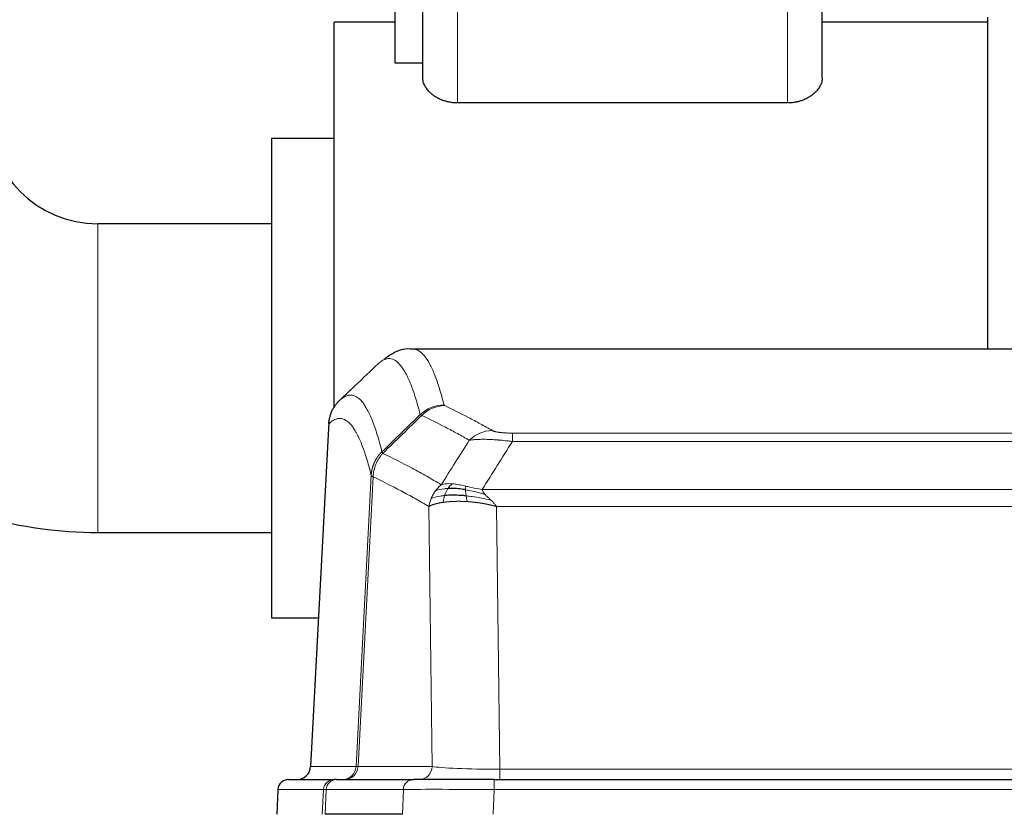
# Model space of a CAD drawing. Header units: inches. Extents: x 0 to 20790, y -12 to 14700.
# Tile 113 of 256: x 2912 to 3195, y 11687 to 11916. Entities that reach past the tile are written whole.
import ezdxf

# ---------------------------------------------------------------- set-up
doc = ezdxf.new("R2010")
doc.units = ezdxf.units.IN
doc.layers.add('1', color=7, linetype='Continuous', true_color=0xffffff)

msp = doc.modelspace()

# ---------------------------------------------------------------- linework, layer by layer
at = {"layer": '1', "color": 2, "linetype": 'Continuous', "lineweight": 25}
for p, q in [((3027.911, 11899.248), (3027.911, 11950.754)), ((3142.911, 11899.248), (3142.911, 11950.754)), ((3019.911, 11931.754), (3019.911, 11903.583)), ((3190.411, 11916.754), (3190.411, 11821.154)), ((3019.911, 11915.254), (3002.411, 11915.254)), ((3002.411, 11812.754), (3002.411, 11915.254)), ((3190.411, 11915.254), (3142.911, 11915.254)), ((3019.911, 11903.583), (3027.911, 11903.583)), ((3132.911, 11892.008), (3037.911, 11892.008)), ((3002.411, 11881.754), (2984.411, 11881.754)), ((2984.411, 11881.754), (2984.411, 11812.754)), ((2984.411, 11857.204), (2934.411, 11857.204)), ((3287.765, 11821.148), (3025.057, 11821.148)), ((2984.411, 11812.754), (2984.411, 11743.754)), ((3002.411, 11804.2), (3002.411, 11812.754)), ((3000.909, 11800.129), (2995.635, 11700.936)), ((2934.411, 11768.304), (2984.411, 11768.304)), ((2984.411, 11743.754), (2997.912, 11743.754)), ((2989.264, 11697.148), (3002.375, 11697.148)), ((3003.072, 11697.148), (3002.375, 11697.148)), ((3003.072, 11697.148), (3025.246, 11697.148)), ((3048.501, 11697.148), (3025.246, 11697.148)), ((3048.501, 11697.148), (3264.321, 11697.148)), ((2986.253, 11694.308), (2985.873, 11687.148)), ((3022.046, 11687.148), (2999.792, 11687.148))]:
    msp.add_line(p, q, dxfattribs=at)
at = {"layer": '1', "color": 110, "linetype": 'Continuous', "lineweight": 13}
for p, q in [((3037.911, 11892.008), (3037.911, 11950.754)), ((3132.911, 11892.008), (3132.911, 11950.754)), ((2934.411, 11857.204), (2934.411, 11812.754)), ((2934.411, 11812.754), (2934.411, 11768.304)), ((3000.895, 11799.635), (2995.648, 11700.939)), ((3053.74, 11796.942), (3259.083, 11796.942)), ((3053.74, 11794.525), (3053.74, 11796.942)), ((3259.083, 11794.525), (3053.74, 11794.525)), ((3008.714, 11700.939), (3013.09, 11784.808)), ((3013.647, 11784.331), (3009.295, 11700.939)), ((3045.008, 11780.695), (3267.814, 11780.695)), ((3030.647, 11700.939), (3029.689, 11775.786)), ((3263.701, 11775.796), (3049.121, 11775.796)), ((3049.121, 11775.796), (3050.09, 11700.113)), ((2995.648, 11700.939), (3008.714, 11700.939)), ((3009.295, 11700.939), (3030.647, 11700.939)), ((3050.09, 11700.113), (3262.733, 11700.113)), ((3050.09, 11697.148), (3050.09, 11700.113)), ((3048.501, 11694.305), (3048.501, 11697.148)), ((2986.27, 11694.305), (2985.889, 11687.148)), ((2999.381, 11694.305), (2986.27, 11694.305)), ((2999.007, 11687.148), (2999.381, 11694.305)), ((3000.165, 11694.305), (2999.792, 11687.148)), ((3022.339, 11694.305), (3000.165, 11694.305)), ((3022.046, 11687.148), (3022.339, 11694.305)), ((3048.501, 11694.305), (3048.208, 11687.148)), ((3264.321, 11694.305), (3048.501, 11694.305))]:
    msp.add_line(p, q, dxfattribs=at)
at = {"layer": '1', "color": 2, "linetype": 'Continuous', "lineweight": 25}
for centre, radius, start, end in [((2934.411, 11888.754), 31.55, 180, 270), ((2934.411, 11888.754), 120.45, 238.43109, 270), ((2989.249, 11694.148), 3, 90, 176.80547)]:
    msp.add_arc(centre, radius, start, end, dxfattribs=at)
at = {"layer": '1', "color": 110, "linetype": 'Continuous', "lineweight": 13}
for centre, major_axis, ratio, start_param, end_param in [((3034.044, 11795.092), (-9.695, -2.45), 0.9931439, 4.4664808, 5.2238901), ((3034.232, 11794.931), (-4.281, -9.037), 0.9659395, 3.5975691, 4.3432065), ((3047.893, 11787.785), (-4.97, -8.677), 0.9635717, 3.6779385, 4.4208965), ((3004.722, 11701.148), (0, 4), 0.9993908, 3.1415927, 4.6600291), ((3005.419, 11701.148), (0, 4), 0.9702957, 3.1415927, 4.6600291), ((3028.74, 11701.148), (20.038, 0.208), 0.001459, 3.1763609, 3.3855124), ((3026.771, 11701.148), (0, 4), 0.9702957, 3.1415927, 4.6600291), ((3050.01, 11701.148), (-20.002, 0.052), 0.0517476, 0.2535919, 1.5749043), ((2989.264, 11694.148), (0, 3), 0.9993908, 0, 1.5184364), ((3002.375, 11694.148), (0, 3), 0.9993908, 0, 1.5184364), ((3003.072, 11694.148), (0, 3), 0.9702957, 0, 1.5184364), ((3025.246, 11694.148), (0, 3), 0.9702957, 0, 1.5184364), ((3026.393, 11694.148), (-27.029, 0.156), 0.000812, 6.0391366, 6.248288), ((3048.552, 11694.148), (-27.018, 0.123), 0.0058026, 4.7143189, 6.0386286)]:
    msp.add_ellipse(centre, major_axis=major_axis, ratio=ratio, start_param=start_param, end_param=end_param, dxfattribs=at)
at = {"layer": '1', "color": 2, "linetype": 'Continuous', "lineweight": 25}
msp.add_ellipse((2991.655, 11701.148), major_axis=(0, 4), ratio=0.9993908, start_param=3.1415927, end_param=4.6600291, dxfattribs=at)
for points, knots in [([(3037.911, 11892.008), (3037.729, 11892.008), (3037.546, 11892.012), (3037.316, 11892.022), (3037.27, 11892.025), (3037.178, 11892.03), (3037.04, 11892.038), (3036.904, 11892.049), (3036.45, 11892.09), (3036.094, 11892.139), (3035.568, 11892.234), (3035.394, 11892.27), (3035.136, 11892.328), (3035.05, 11892.349), (3034.88, 11892.391), (3034.794, 11892.414), (3034.371, 11892.529), (3034.045, 11892.634), (3033.416, 11892.866), (3033.113, 11892.993), (3032.747, 11893.164), (3032.639, 11893.217), (3032.531, 11893.27), (3032.46, 11893.306), (3032.425, 11893.325), (3032.249, 11893.416), (3032.111, 11893.492), (3031.711, 11893.722), (3031.458, 11893.882), (3030.978, 11894.214), (3030.751, 11894.386), (3030.321, 11894.741), (3030.118, 11894.923), (3029.832, 11895.204), (3029.741, 11895.298), (3029.564, 11895.488), (3029.479, 11895.583), (3029.235, 11895.871), (3029.086, 11896.065), (3028.814, 11896.457), (3028.69, 11896.654), (3028.525, 11896.953), (3028.473, 11897.053), (3028.4, 11897.204), (3028.377, 11897.254), (3028.332, 11897.355), (3028.31, 11897.405), (3028.206, 11897.656), (3028.136, 11897.857), (3028.025, 11898.256), (3027.982, 11898.455), (3027.94, 11898.753), (3027.929, 11898.852), (3027.919, 11899.001), (3027.915, 11899.075), (3027.912, 11899.161), (3027.912, 11899.205), (3027.912, 11899.223), (3027.911, 11899.235), (3027.911, 11899.242), (3027.911, 11899.248)], [0, 0, 0, 0, 0.03125, 0.03125, 0.0390625, 0.0390625, 0.046875, 0.0625, 0.0625, 0.125, 0.125, 0.15625, 0.15625, 0.171875, 0.171875, 0.1875, 0.1875, 0.25, 0.25, 0.3125, 0.3125, 0.328125, 0.3359375, 0.3359375, 0.34375, 0.34375, 0.375, 0.375, 0.4375, 0.4375, 0.5, 0.5, 0.5625, 0.5625, 0.59375, 0.59375, 0.625, 0.625, 0.6875, 0.6875, 0.75, 0.75, 0.78125, 0.78125, 0.796875, 0.796875, 0.8125, 0.8125, 0.875, 0.875, 0.9375, 0.9375, 0.96875, 0.96875, 0.984375, 0.9921875, 0.9960937, 0.9980469, 0.9980469, 1, 1, 1, 1]), ([(3142.911, 11899.248), (3142.911, 11899.051), (3142.897, 11898.854), (3142.841, 11898.457), (3142.799, 11898.258), (3142.688, 11897.859), (3142.618, 11897.659), (3142.493, 11897.357), (3142.448, 11897.257), (3142.351, 11897.055), (3142.299, 11896.955), (3142.133, 11896.655), (3142.01, 11896.458), (3141.738, 11896.067), (3141.589, 11895.873), (3141.266, 11895.491), (3141.091, 11895.303), (3140.807, 11895.024), (3140.709, 11894.931), (3140.557, 11894.794), (3140.505, 11894.749), (3140.4, 11894.658), (3140.347, 11894.613), (3140.075, 11894.389), (3139.846, 11894.215), (3139.364, 11893.882), (3139.111, 11893.721), (3138.578, 11893.415), (3138.298, 11893.269), (3137.967, 11893.114), (3137.93, 11893.096), (3137.855, 11893.063), (3137.818, 11893.046), (3137.705, 11892.996), (3137.478, 11892.898), (3137.245, 11892.807), (3136.772, 11892.633), (3136.447, 11892.528), (3135.944, 11892.391), (3135.774, 11892.348), (3135.515, 11892.289), (3135.427, 11892.27), (3135.252, 11892.235), (3135.163, 11892.217), (3134.719, 11892.137), (3134.362, 11892.089), (3133.641, 11892.024), (3133.278, 11892.008), (3132.911, 11892.008)], [0, 0, 0, 0, 0.0625, 0.0625, 0.125, 0.125, 0.1875, 0.1875, 0.21875, 0.21875, 0.25, 0.25, 0.3125, 0.3125, 0.375, 0.375, 0.4375, 0.4375, 0.46875, 0.46875, 0.484375, 0.484375, 0.5, 0.5, 0.5625, 0.5625, 0.625, 0.625, 0.6875, 0.6875, 0.6953125, 0.6953125, 0.703125, 0.703125, 0.71875, 0.75, 0.75, 0.8125, 0.8125, 0.84375, 0.84375, 0.859375, 0.859375, 0.875, 0.875, 0.9375, 0.9375, 1, 1, 1, 1]), ([(3025.06, 11821.013), (3024.838, 11821.062), (3022.605, 11821.484), (3019.274, 11820.01), (3017.398, 11818.686), (3016.854, 11818.139)], [0, 0, 0, 0, 0.0680433, 0.6928769, 1, 1, 1, 1]), ([(3000.895, 11799.635), (3000.925, 11800.266), (3001.015, 11800.894), (3001.238, 11801.812), (3001.327, 11802.115), (3001.533, 11802.709), (3001.65, 11803.001), (3001.911, 11803.572), (3002.055, 11803.852), (3002.37, 11804.394), (3002.54, 11804.658), (3002.904, 11805.167), (3003.098, 11805.413), (3003.508, 11805.885), (3003.724, 11806.11), (3003.951, 11806.325)], [0, 0, 0, 0, 0.25, 0.25, 0.375, 0.375, 0.5, 0.5, 0.625, 0.625, 0.75, 0.75, 0.875, 0.875, 1, 1, 1, 1]), ([(3040.24, 11780.605), (3040.012, 11780.644), (3039.784, 11780.681), (3038.883, 11780.817), (3038.223, 11780.895), (3036.954, 11780.998), (3036.344, 11781.024), (3035.572, 11781.021), (3035.383, 11781.018), (3035.197, 11781.011)], [0, 0, 0, 0, 0.125, 0.125, 0.5, 0.5, 0.875, 0.875, 1, 1, 1, 1]), ([(3040.409, 11778.863), (3040.12, 11778.89), (3039.834, 11778.914), (3038.7, 11778.997), (3037.876, 11779.032), (3036.312, 11779.05), (3035.57, 11779.034), (3034.652, 11778.982), (3034.429, 11778.967), (3034.211, 11778.949)], [0, 0, 0, 0, 0.125, 0.125, 0.5, 0.5, 0.875, 0.875, 1, 1, 1, 1])]:
    msp.add_open_spline(points, degree=3, knots=knots, dxfattribs=at)
at = {"layer": '1', "color": 110, "linetype": 'Continuous', "lineweight": 13}
for points, knots in [([(3025.064, 11821.148), (3025.158, 11821.148), (3025.781, 11821.119), (3026.394, 11820.895), (3027.164, 11820.398), (3027.547, 11820.096), (3027.925, 11819.716), (3028.177, 11819.444), (3028.302, 11819.299), (3028.925, 11818.532), (3029.417, 11817.778), (3030.142, 11816.435), (3030.382, 11815.952), (3030.858, 11814.915), (3031.094, 11814.362), (3031.796, 11812.597), (3032.716, 11809.963), (3033.607, 11806.766), (3034.044, 11805.027)], [0, 0, 0, 0, 0.0285171, 0.1904309, 0.1904309, 0.2713878, 0.3118663, 0.3118663, 0.3523447, 0.3523447, 0.5142585, 0.5142585, 0.5952154, 0.5952154, 0.6761724, 0.6761724, 0.8380862, 1, 1, 1, 1]), ([(3027.177, 11802.289), (3026.738, 11804.026), (3025.847, 11807.22), (3024.925, 11809.852), (3024.222, 11811.616), (3023.986, 11812.169), (3023.509, 11813.205), (3023.269, 11813.687), (3022.543, 11815.03), (3022.051, 11815.784), (3021.427, 11816.551), (3021.301, 11816.696), (3021.05, 11816.967), (3020.671, 11817.348), (3020.288, 11817.65), (3019.516, 11818.147), (3018.472, 11818.529), (3016.863, 11818.258), (3015.761, 11817.514), (3015.203, 11817.002)], [0, 0, 0, 0, 0.125, 0.25, 0.25, 0.3125, 0.3125, 0.375, 0.375, 0.5, 0.5, 0.53125, 0.53125, 0.5625, 0.625, 0.625, 0.75, 0.875, 1, 1, 1, 1]), ([(3003.951, 11806.325), (3004.522, 11806.879), (3005.65, 11807.694), (3007.295, 11808.038), (3008.361, 11807.684), (3009.15, 11807.2), (3009.541, 11806.903), (3009.992, 11806.46), (3010.185, 11806.25), (3010.313, 11806.105), (3010.377, 11806.031), (3010.696, 11805.646), (3011.075, 11805.13), (3011.513, 11804.432), (3011.7, 11804.113), (3011.824, 11803.895), (3011.886, 11803.784), (3012.442, 11802.763), (3013.415, 11800.658), (3014.826, 11796.626), (3015.734, 11793.355), (3016.18, 11791.574)], [0, 0, 0, 0, 0.125, 0.25, 0.375, 0.375, 0.4375, 0.46875, 0.484375, 0.484375, 0.5, 0.5, 0.5625, 0.59375, 0.609375, 0.609375, 0.625, 0.625, 0.75, 0.875, 1, 1, 1, 1]), ([(3034.232, 11804.866), (3034.176, 11804.893), (3034.132, 11804.919), (3034.07, 11804.973), (3034.051, 11805), (3034.044, 11805.027)], [0, 0, 0, 0, 0.5, 0.5, 1, 1, 1, 1]), ([(3034.232, 11804.866), (3036.517, 11803.779), (3038.798, 11802.637), (3042.214, 11800.844), (3043.351, 11800.232), (3045.624, 11798.982), (3046.759, 11798.343), (3047.893, 11797.691)], [0, 0, 0, 0, 0.5, 0.5, 0.75, 0.75, 1, 1, 1, 1]), ([(3013.09, 11784.808), (3012.646, 11786.587), (3011.74, 11789.856), (3010.333, 11793.887), (3009.363, 11795.995), (3008.808, 11797.018), (3008.747, 11797.129), (3008.623, 11797.347), (3008.437, 11797.668), (3008, 11798.368), (3007.622, 11798.886), (3007.304, 11799.272), (3007.24, 11799.347), (3007.112, 11799.493), (3006.92, 11799.704), (3006.47, 11800.15), (3006.08, 11800.45), (3005.294, 11800.941), (3004.23, 11801.305), (3002.59, 11800.979), (3001.465, 11800.18), (3000.895, 11799.635)], [0, 0, 0, 0, 0.125, 0.25, 0.375, 0.375, 0.390625, 0.390625, 0.40625, 0.4375, 0.5, 0.5, 0.515625, 0.515625, 0.53125, 0.5625, 0.625, 0.625, 0.75, 0.875, 1, 1, 1, 1]), ([(3041.313, 11794.866), (3040.178, 11795.519), (3039.041, 11796.158), (3036.766, 11797.41), (3035.627, 11798.022), (3032.208, 11799.817), (3029.924, 11800.96), (3027.635, 11802.049)], [0, 0, 0, 0, 0.25, 0.25, 0.5, 0.5, 1, 1, 1, 1]), ([(3053.74, 11796.942), (3053.557, 11796.942), (3053.375, 11796.943), (3053.011, 11796.947), (3052.831, 11796.95), (3052.476, 11796.96), (3052.3, 11796.965), (3051.954, 11796.979), (3051.783, 11796.988), (3051.572, 11797), (3051.53, 11797.002), (3051.446, 11797.007), (3051.322, 11797.015), (3051.2, 11797.023), (3050.961, 11797.041), (3050.654, 11797.067), (3050.366, 11797.098), (3050.193, 11797.118), (3050.159, 11797.122), (3050.091, 11797.131), (3050.057, 11797.135), (3049.957, 11797.148), (3049.892, 11797.157), (3049.703, 11797.184), (3049.583, 11797.202), (3049.357, 11797.241), (3049.25, 11797.261), (3049.047, 11797.302), (3048.951, 11797.323), (3048.838, 11797.35), (3048.816, 11797.356), (3048.772, 11797.367), (3048.751, 11797.372), (3048.687, 11797.389), (3048.646, 11797.4), (3048.527, 11797.433), (3048.454, 11797.456), (3048.317, 11797.502), (3048.253, 11797.525), (3048.077, 11797.595), (3047.977, 11797.643), (3047.893, 11797.691)], [0, 0, 0, 0, 0.0625, 0.0625, 0.125, 0.125, 0.1875, 0.1875, 0.25, 0.25, 0.265625, 0.265625, 0.28125, 0.3125, 0.3125, 0.375, 0.4375, 0.4375, 0.453125, 0.453125, 0.46875, 0.46875, 0.5, 0.5, 0.5625, 0.5625, 0.625, 0.625, 0.6875, 0.6875, 0.703125, 0.703125, 0.71875, 0.71875, 0.75, 0.75, 0.8125, 0.8125, 0.875, 0.875, 1, 1, 1, 1]), ([(3053.74, 11794.525), (3053.405, 11794.568), (3053.072, 11794.609), (3052.409, 11794.687), (3052.081, 11794.724), (3051.105, 11794.828), (3050.467, 11794.889), (3049.764, 11794.947), (3049.686, 11794.953), (3049.531, 11794.966), (3049.454, 11794.972), (3049.222, 11794.989), (3049.069, 11795.001), (3048.615, 11795.032), (3048.02, 11795.07), (3047.447, 11795.098), (3047.026, 11795.115), (3046.817, 11795.123), (3046.612, 11795.129), (3046.475, 11795.133), (3046.408, 11795.135), (3045.802, 11795.15), (3045.294, 11795.154), (3044.575, 11795.146), (3044.342, 11795.141), (3044.004, 11795.13), (3043.893, 11795.126), (3043.674, 11795.116), (3043.567, 11795.111), (3043.04, 11795.081), (3042.652, 11795.049), (3041.937, 11794.969), (3041.61, 11794.922), (3041.313, 11794.866)], [0, 0, 0, 0, 0.0625, 0.0625, 0.125, 0.125, 0.25, 0.25, 0.265625, 0.265625, 0.28125, 0.28125, 0.3125, 0.3125, 0.375, 0.4375, 0.4375, 0.46875, 0.484375, 0.484375, 0.5, 0.5, 0.625, 0.625, 0.6875, 0.6875, 0.71875, 0.71875, 0.75, 0.75, 0.875, 0.875, 1, 1, 1, 1]), ([(3013.09, 11784.808), (3013.091, 11784.825), (3013.093, 11784.859), (3013.096, 11784.909), (3013.1, 11784.96), (3013.103, 11785.011), (3013.107, 11785.061), (3013.111, 11785.112), (3013.115, 11785.162), (3013.12, 11785.213), (3013.125, 11785.264), (3013.13, 11785.314), (3013.135, 11785.365), (3013.141, 11785.415), (3013.147, 11785.466), (3013.153, 11785.516), (3013.159, 11785.566), (3013.166, 11785.617), (3013.173, 11785.667), (3013.18, 11785.717), (3013.187, 11785.768), (3013.195, 11785.818), (3013.203, 11785.868), (3013.211, 11785.918), (3013.219, 11785.968), (3013.228, 11786.018), (3013.237, 11786.068), (3013.246, 11786.118), (3013.255, 11786.168), (3013.265, 11786.218), (3013.275, 11786.268), (3013.285, 11786.318), (3013.295, 11786.367), (3013.306, 11786.417), (3013.317, 11786.467), (3013.328, 11786.516), (3013.339, 11786.566), (3013.351, 11786.615), (3013.363, 11786.665), (3013.375, 11786.714), (3013.387, 11786.763), (3013.4, 11786.812), (3013.412, 11786.862), (3013.426, 11786.911), (3013.439, 11786.96), (3013.453, 11787.009), (3013.466, 11787.057), (3013.48, 11787.106), (3013.495, 11787.155), (3013.509, 11787.204), (3013.524, 11787.252), (3013.539, 11787.301), (3013.555, 11787.349), (3013.57, 11787.397), (3013.586, 11787.446), (3013.602, 11787.494), (3013.618, 11787.542), (3013.635, 11787.59), (3013.651, 11787.638), (3013.668, 11787.686), (3013.686, 11787.733), (3013.703, 11787.781), (3013.721, 11787.829), (3013.739, 11787.876), (3013.757, 11787.924), (3013.775, 11787.971), (3013.794, 11788.018), (3013.813, 11788.065), (3013.832, 11788.112), (3013.852, 11788.159), (3013.871, 11788.206), (3013.891, 11788.253), (3013.911, 11788.299), (3013.931, 11788.346), (3013.952, 11788.392), (3013.973, 11788.439), (3014, 11788.498), (3014.034, 11788.571), (3014.074, 11788.657), (3014.116, 11788.743), (3014.158, 11788.828), (3014.202, 11788.913), (3014.246, 11788.998), (3014.291, 11789.082), (3014.336, 11789.165), (3014.382, 11789.248), (3014.43, 11789.331), (3014.478, 11789.413), (3014.526, 11789.495), (3014.576, 11789.576), (3014.626, 11789.657), (3014.677, 11789.738), (3014.728, 11789.818), (3014.781, 11789.897), (3014.834, 11789.976), (3014.888, 11790.054), (3014.943, 11790.132), (3014.998, 11790.21), (3015.054, 11790.287), (3015.111, 11790.363), (3015.168, 11790.439), (3015.226, 11790.514), (3015.285, 11790.589), (3015.345, 11790.663), (3015.405, 11790.737), (3015.466, 11790.81), (3015.528, 11790.882), (3015.59, 11790.954), (3015.653, 11791.025), (3015.717, 11791.096), (3015.781, 11791.166), (3015.846, 11791.236), (3015.911, 11791.305), (3015.977, 11791.373), (3016.044, 11791.44), (3016.112, 11791.508), (3016.157, 11791.552), (3016.18, 11791.574)], [0, 0, 0, 0, 0.0066687, 0.0133374, 0.0200061, 0.0266746, 0.0333432, 0.0400116, 0.0466801, 0.0533484, 0.0600168, 0.066685, 0.0733532, 0.0800214, 0.0866895, 0.0933575, 0.1000255, 0.1066935, 0.1133614, 0.1200292, 0.126697, 0.1333647, 0.1400324, 0.1467001, 0.1533676, 0.1600352, 0.1667026, 0.1733701, 0.1800374, 0.1867047, 0.193372, 0.2000392, 0.2067064, 0.2133735, 0.2200405, 0.2267075, 0.2333745, 0.2400414, 0.2467082, 0.253375, 0.2600418, 0.2667085, 0.2733751, 0.2800417, 0.2867082, 0.2933747, 0.3000412, 0.3067075, 0.3133739, 0.3200401, 0.3267064, 0.3333725, 0.3400387, 0.3467047, 0.3533708, 0.3600367, 0.3667026, 0.3733685, 0.3800343, 0.3867001, 0.3933658, 0.4000315, 0.4066971, 0.4133626, 0.4200281, 0.4266936, 0.433359, 0.4400243, 0.4466896, 0.4533549, 0.4600201, 0.4666852, 0.4733503, 0.4800154, 0.4866804, 0.4933453, 0.5000102, 0.5125098, 0.5250093, 0.5375088, 0.5500082, 0.5625077, 0.5750071, 0.5875066, 0.600006, 0.6125054, 0.6250049, 0.6375043, 0.6500037, 0.6625032, 0.6750026, 0.6875021, 0.7000016, 0.7125011, 0.7250006, 0.7375001, 0.7499997, 0.7624993, 0.7749989, 0.7874985, 0.7999982, 0.812498, 0.8249977, 0.8374975, 0.8499974, 0.8624973, 0.8749972, 0.8874972, 0.8999973, 0.9124974, 0.9249976, 0.9374978, 0.9499981, 0.9624985, 0.9749989, 0.9874994, 1, 1, 1, 1]), ([(3013.647, 11784.331), (3013.668, 11784.962), (3013.746, 11785.59), (3014.009, 11786.819), (3014.195, 11787.419), (3014.667, 11788.571), (3014.952, 11789.124), (3015.61, 11790.161), (3015.983, 11790.646), (3016.392, 11791.091)], [0, 0, 0, 0, 0.25, 0.25, 0.5, 0.5, 0.75, 0.75, 1, 1, 1, 1]), ([(3016.392, 11791.091), (3016.317, 11791.179), (3016.274, 11791.276), (3016.216, 11791.449), (3016.201, 11791.525), (3016.18, 11791.574)], [0, 0, 0, 0, 0.5, 0.5, 1, 1, 1, 1]), ([(3016.392, 11791.091), (3019.214, 11789.752), (3022.03, 11788.331), (3026.243, 11786.076), (3027.646, 11785.304), (3030.448, 11783.719), (3031.848, 11782.906), (3033.246, 11782.072)], [0, 0, 0, 0, 0.5, 0.5, 0.75, 0.75, 1, 1, 1, 1]), ([(3013.647, 11784.331), (3013.642, 11784.334), (3013.632, 11784.341), (3013.616, 11784.351), (3013.601, 11784.36), (3013.586, 11784.37), (3013.571, 11784.38), (3013.555, 11784.39), (3013.54, 11784.399), (3013.525, 11784.409), (3013.509, 11784.419), (3013.494, 11784.429), (3013.478, 11784.439), (3013.463, 11784.449), (3013.448, 11784.459), (3013.433, 11784.469), (3013.417, 11784.479), (3013.402, 11784.489), (3013.388, 11784.499), (3013.373, 11784.509), (3013.358, 11784.52), (3013.344, 11784.53), (3013.329, 11784.54), (3013.315, 11784.55), (3013.302, 11784.56), (3013.288, 11784.571), (3013.275, 11784.581), (3013.254, 11784.597), (3013.228, 11784.619), (3013.2, 11784.645), (3013.176, 11784.669), (3013.157, 11784.691), (3013.141, 11784.711), (3013.128, 11784.729), (3013.118, 11784.745), (3013.11, 11784.759), (3013.104, 11784.772), (3013.099, 11784.782), (3013.096, 11784.791), (3013.094, 11784.798), (3013.092, 11784.803), (3013.091, 11784.806), (3013.091, 11784.807), (3013.09, 11784.808)], [0, 0, 0, 0, 0.0155037, 0.0313049, 0.0474035, 0.0637997, 0.0804935, 0.097485, 0.1147743, 0.1323613, 0.1502462, 0.1684289, 0.1869096, 0.2056883, 0.224765, 0.2441397, 0.2638126, 0.2837835, 0.3040527, 0.32462, 0.3454856, 0.3666494, 0.3881116, 0.409872, 0.4319308, 0.454288, 0.4769435, 0.4998975, 0.5635611, 0.6228928, 0.6778927, 0.7285606, 0.7748966, 0.8169007, 0.8545729, 0.8879131, 0.9169214, 0.9415977, 0.9619421, 0.9779545, 0.989635, 0.9969835, 1, 1, 1, 1]), ([(3029.689, 11775.786), (3028.359, 11776.573), (3027.026, 11777.341), (3024.358, 11778.839), (3023.023, 11779.57), (3019.012, 11781.706), (3016.332, 11783.056), (3013.647, 11784.331)], [0, 0, 0, 0, 0.25, 0.25, 0.5, 0.5, 1, 1, 1, 1]), ([(3031.539, 11780.265), (3031.785, 11780.596), (3032.051, 11780.913), (3032.621, 11781.517), (3032.925, 11781.804), (3033.246, 11782.072)], [0, 0, 0, 0, 0.5, 0.5, 1, 1, 1, 1]), ([(3035.197, 11781.011), (3034.825, 11780.998), (3034.469, 11780.973), (3033.108, 11780.821), (3032.237, 11780.596), (3031.539, 11780.265)], [0, 0, 0, 0, 0.25, 0.25, 1, 1, 1, 1]), ([(3036.421, 11782.334), (3036.122, 11782.359), (3035.832, 11782.375), (3034.705, 11782.391), (3033.939, 11782.297), (3033.246, 11782.072)], [0, 0, 0, 0, 0.25, 0.25, 1, 1, 1, 1]), ([(3034.211, 11778.949), (3034.242, 11779.039), (3034.274, 11779.13), (3034.409, 11779.494), (3034.522, 11779.766), (3034.771, 11780.291), (3034.907, 11780.544), (3035.099, 11780.859), (3035.148, 11780.936), (3035.197, 11781.011)], [0, 0, 0, 0, 0.125, 0.125, 0.5, 0.5, 0.875, 0.875, 1, 1, 1, 1]), ([(3035.197, 11781.011), (3035.296, 11781.161), (3035.397, 11781.303), (3035.654, 11781.631), (3035.811, 11781.805), (3036.122, 11782.106), (3036.275, 11782.232), (3036.421, 11782.334)], [0, 0, 0, 0, 0.25, 0.25, 0.625, 0.625, 1, 1, 1, 1]), ([(3040.391, 11781.638), (3040.21, 11781.678), (3040.032, 11781.718), (3039.325, 11781.871), (3038.81, 11781.978), (3037.816, 11782.159), (3037.337, 11782.234), (3036.722, 11782.305), (3036.571, 11782.321), (3036.421, 11782.334)], [0, 0, 0, 0, 0.125, 0.125, 0.5, 0.5, 0.875, 0.875, 1, 1, 1, 1]), ([(3040.24, 11780.605), (3040.239, 11780.729), (3040.24, 11780.845), (3040.254, 11781.11), (3040.27, 11781.248), (3040.318, 11781.477), (3040.35, 11781.569), (3040.391, 11781.638)], [0, 0, 0, 0, 0.25, 0.25, 0.625, 0.625, 1, 1, 1, 1]), ([(3045.879, 11779.251), (3044.469, 11779.673), (3043.032, 11780.049), (3041.162, 11780.439), (3040.698, 11780.527), (3040.24, 11780.605)], [0, 0, 0, 0, 0.75, 0.75, 1, 1, 1, 1]), ([(3040.409, 11778.863), (3040.397, 11778.941), (3040.385, 11779.018), (3040.341, 11779.328), (3040.312, 11779.56), (3040.268, 11780.004), (3040.253, 11780.217), (3040.243, 11780.48), (3040.241, 11780.543), (3040.24, 11780.605)], [0, 0, 0, 0, 0.125, 0.125, 0.5, 0.5, 0.875, 0.875, 1, 1, 1, 1]), ([(3045.008, 11780.695), (3043.788, 11780.884), (3042.612, 11781.14), (3041.118, 11781.475), (3040.751, 11781.558), (3040.391, 11781.638)], [0, 0, 0, 0, 0.75, 0.75, 1, 1, 1, 1]), ([(3045.879, 11779.251), (3045.761, 11779.378), (3045.651, 11779.504), (3045.402, 11779.813), (3045.277, 11779.995), (3045.091, 11780.351), (3045.03, 11780.525), (3045.008, 11780.695)], [0, 0, 0, 0, 0.25, 0.25, 0.625, 0.625, 1, 1, 1, 1]), ([(3029.689, 11775.786), (3029.746, 11776.183), (3029.829, 11776.578), (3030.042, 11777.36), (3030.173, 11777.746), (3030.328, 11778.125)], [0, 0, 0, 0, 0.5, 0.5, 1, 1, 1, 1]), ([(3030.328, 11778.125), (3030.485, 11778.501), (3030.665, 11778.869), (3031.069, 11779.584), (3031.293, 11779.931), (3031.539, 11780.265)], [0, 0, 0, 0, 0.5, 0.5, 1, 1, 1, 1]), ([(3034.211, 11778.949), (3033.776, 11778.913), (3033.366, 11778.867), (3031.836, 11778.65), (3030.941, 11778.41), (3030.328, 11778.125)], [0, 0, 0, 0, 0.25, 0.25, 1, 1, 1, 1]), ([(3033.721, 11776.987), (3033.757, 11777.188), (3033.799, 11777.411), (3033.905, 11777.89), (3033.967, 11778.146), (3034.093, 11778.587), (3034.149, 11778.767), (3034.211, 11778.949)], [0, 0, 0, 0, 0.375, 0.375, 0.75, 0.75, 1, 1, 1, 1]), ([(3040.724, 11777.213), (3040.69, 11777.375), (3040.651, 11777.561), (3040.569, 11777.964), (3040.526, 11778.18), (3040.459, 11778.555), (3040.433, 11778.709), (3040.409, 11778.863)], [0, 0, 0, 0, 0.375, 0.375, 0.75, 0.75, 1, 1, 1, 1]), ([(3047.55, 11777.633), (3045.778, 11778.085), (3043.949, 11778.431), (3041.575, 11778.744), (3040.987, 11778.81), (3040.409, 11778.863)], [0, 0, 0, 0, 0.75, 0.75, 1, 1, 1, 1]), ([(3047.55, 11777.633), (3047.477, 11777.704), (3047.403, 11777.775), (3047.106, 11778.057), (3046.885, 11778.263), (3046.457, 11778.667), (3046.252, 11778.865), (3046, 11779.123), (3045.938, 11779.187), (3045.879, 11779.251)], [0, 0, 0, 0, 0.125, 0.125, 0.5, 0.5, 0.875, 0.875, 1, 1, 1, 1]), ([(3049.121, 11775.796), (3048.969, 11776.042), (3048.793, 11776.282), (3048.41, 11776.748), (3048.203, 11776.975), (3047.845, 11777.344), (3047.698, 11777.49), (3047.55, 11777.633)], [0, 0, 0, 0, 0.375, 0.375, 0.75, 0.75, 1, 1, 1, 1]), ([(3033.721, 11776.987), (3033.709, 11776.986), (3033.686, 11776.982), (3033.651, 11776.977), (3033.616, 11776.972), (3033.58, 11776.966), (3033.544, 11776.961), (3033.507, 11776.955), (3033.47, 11776.949), (3033.433, 11776.943), (3033.395, 11776.937), (3033.357, 11776.93), (3033.319, 11776.924), (3033.28, 11776.917), (3033.241, 11776.911), (3033.201, 11776.904), (3033.162, 11776.897), (3033.121, 11776.89), (3033.081, 11776.883), (3033.04, 11776.875), (3032.999, 11776.868), (3032.958, 11776.86), (3032.916, 11776.852), (3032.874, 11776.844), (3032.832, 11776.836), (3032.79, 11776.828), (3032.747, 11776.819), (3032.704, 11776.811), (3032.661, 11776.802), (3032.618, 11776.793), (3032.574, 11776.784), (3032.53, 11776.775), (3032.486, 11776.766), (3032.442, 11776.756), (3032.397, 11776.747), (3032.353, 11776.737), (3032.308, 11776.727), (3032.263, 11776.717), (3032.218, 11776.706), (3032.172, 11776.696), (3032.127, 11776.685), (3032.081, 11776.675), (3032.036, 11776.664), (3031.99, 11776.653), (3031.944, 11776.641), (3031.898, 11776.63), (3031.852, 11776.618), (3031.806, 11776.607), (3031.76, 11776.595), (3031.714, 11776.582), (3031.668, 11776.57), (3031.621, 11776.558), (3031.575, 11776.545), (3031.529, 11776.532), (3031.483, 11776.519), (3031.437, 11776.506), (3031.39, 11776.493), (3031.344, 11776.479), (3031.298, 11776.466), (3031.252, 11776.452), (3031.206, 11776.438), (3031.161, 11776.423), (3031.115, 11776.409), (3031.069, 11776.394), (3031.024, 11776.38), (3030.978, 11776.365), (3030.933, 11776.349), (3030.888, 11776.334), (3030.844, 11776.319), (3030.799, 11776.303), (3030.755, 11776.287), (3030.71, 11776.271), (3030.666, 11776.255), (3030.623, 11776.238), (3030.579, 11776.221), (3030.536, 11776.205), (3030.493, 11776.188), (3030.451, 11776.17), (3030.409, 11776.153), (3030.367, 11776.135), (3030.325, 11776.118), (3030.284, 11776.1), (3030.244, 11776.081), (3030.203, 11776.063), (3030.163, 11776.044), (3030.124, 11776.026), (3030.085, 11776.007), (3030.046, 11775.988), (3030.008, 11775.968), (3029.97, 11775.949), (3029.933, 11775.929), (3029.897, 11775.909), (3029.861, 11775.889), (3029.825, 11775.869), (3029.79, 11775.849), (3029.756, 11775.828), (3029.722, 11775.807), (3029.7, 11775.793), (3029.689, 11775.786)], [0, 0, 0, 0, 0.0060657, 0.012223, 0.0184718, 0.0248123, 0.0312443, 0.0377679, 0.0443831, 0.0510899, 0.0578883, 0.0647782, 0.0717598, 0.0788329, 0.0859977, 0.093254, 0.1006019, 0.1080414, 0.1155725, 0.1231952, 0.1309095, 0.1387154, 0.1466129, 0.1546019, 0.1626826, 0.1708549, 0.1791188, 0.1874742, 0.1959213, 0.20446, 0.2130903, 0.2218121, 0.2306256, 0.2395307, 0.2485274, 0.2576156, 0.2667955, 0.276067, 0.2854301, 0.2948848, 0.3044311, 0.314069, 0.3237985, 0.3336196, 0.3435324, 0.3535367, 0.3636326, 0.3738202, 0.3840993, 0.3944701, 0.4049324, 0.4154864, 0.426132, 0.4368691, 0.4476979, 0.4586183, 0.4696303, 0.480734, 0.4919292, 0.503216, 0.5145945, 0.5260645, 0.5376262, 0.5492795, 0.5610244, 0.5728609, 0.584789, 0.5968087, 0.60892, 0.621123, 0.6334175, 0.6458037, 0.6582815, 0.6708509, 0.6835119, 0.6962645, 0.7091087, 0.7220445, 0.735072, 0.748191, 0.7614017, 0.774704, 0.7880979, 0.8015834, 0.8151605, 0.8288293, 0.8425896, 0.8564416, 0.8703852, 0.8844204, 0.8985472, 0.9127656, 0.9270756, 0.9414773, 0.9559705, 0.9705554, 0.9852319, 1, 1, 1, 1]), ([(3040.724, 11777.213), (3040.702, 11777.214), (3040.658, 11777.217), (3040.592, 11777.221), (3040.526, 11777.225), (3040.46, 11777.229), (3040.394, 11777.232), (3040.328, 11777.236), (3040.261, 11777.239), (3040.195, 11777.243), (3040.129, 11777.246), (3040.062, 11777.249), (3039.996, 11777.252), (3039.929, 11777.255), (3039.863, 11777.258), (3039.796, 11777.261), (3039.73, 11777.263), (3039.663, 11777.266), (3039.596, 11777.268), (3039.529, 11777.27), (3039.463, 11777.272), (3039.396, 11777.274), (3039.329, 11777.276), (3039.262, 11777.278), (3039.195, 11777.28), (3039.128, 11777.281), (3039.061, 11777.283), (3038.994, 11777.284), (3038.927, 11777.285), (3038.86, 11777.287), (3038.793, 11777.288), (3038.726, 11777.288), (3038.659, 11777.289), (3038.592, 11777.29), (3038.525, 11777.29), (3038.458, 11777.291), (3038.39, 11777.291), (3038.323, 11777.291), (3038.256, 11777.291), (3038.189, 11777.291), (3038.122, 11777.291), (3038.055, 11777.291), (3037.988, 11777.29), (3037.921, 11777.29), (3037.854, 11777.289), (3037.787, 11777.289), (3037.72, 11777.288), (3037.653, 11777.287), (3037.586, 11777.285), (3037.519, 11777.284), (3037.452, 11777.283), (3037.385, 11777.281), (3037.318, 11777.28), (3037.251, 11777.278), (3037.185, 11777.276), (3037.118, 11777.274), (3037.051, 11777.272), (3036.985, 11777.27), (3036.918, 11777.267), (3036.852, 11777.265), (3036.785, 11777.262), (3036.719, 11777.26), (3036.653, 11777.257), (3036.586, 11777.254), (3036.52, 11777.251), (3036.454, 11777.248), (3036.388, 11777.244), (3036.322, 11777.241), (3036.256, 11777.237), (3036.19, 11777.233), (3036.125, 11777.229), (3036.059, 11777.226), (3035.994, 11777.221), (3035.928, 11777.217), (3035.863, 11777.213), (3035.798, 11777.208), (3035.732, 11777.204), (3035.667, 11777.199), (3035.602, 11777.194), (3035.538, 11777.189), (3035.473, 11777.184), (3035.408, 11777.179), (3035.344, 11777.173), (3035.28, 11777.168), (3035.215, 11777.162), (3035.151, 11777.156), (3035.087, 11777.15), (3035.024, 11777.144), (3034.96, 11777.138), (3034.896, 11777.132), (3034.833, 11777.125), (3034.77, 11777.119), (3034.707, 11777.112), (3034.644, 11777.105), (3034.581, 11777.098), (3034.518, 11777.091), (3034.456, 11777.084), (3034.394, 11777.077), (3034.332, 11777.069), (3034.27, 11777.062), (3034.208, 11777.054), (3034.146, 11777.046), (3034.085, 11777.038), (3034.024, 11777.03), (3033.963, 11777.022), (3033.902, 11777.013), (3033.841, 11777.005), (3033.781, 11776.996), (3033.741, 11776.99), (3033.721, 11776.987)], [0, 0, 0, 0, 0.0082024, 0.0164263, 0.0246716, 0.0329384, 0.0412265, 0.0495362, 0.0578672, 0.0662198, 0.0745938, 0.0829892, 0.0914062, 0.0998446, 0.1083045, 0.1167859, 0.1252887, 0.1338131, 0.1423589, 0.1509263, 0.1595151, 0.1681255, 0.1767574, 0.1854108, 0.1940858, 0.2027822, 0.2115002, 0.2202398, 0.2290008, 0.2377835, 0.2465876, 0.2554134, 0.2642606, 0.2731295, 0.2820199, 0.2909319, 0.2998654, 0.3088206, 0.3177973, 0.3267956, 0.3358154, 0.3448569, 0.35392, 0.3630047, 0.3721109, 0.3812388, 0.3903883, 0.3995594, 0.4087522, 0.4179665, 0.4272025, 0.4364601, 0.4457393, 0.4550402, 0.4643627, 0.4737069, 0.4830727, 0.4924601, 0.5018692, 0.5113, 0.5207524, 0.5302265, 0.5397222, 0.5492397, 0.5587788, 0.5683395, 0.577922, 0.5875261, 0.5971519, 0.6067994, 0.6164686, 0.6261595, 0.6358721, 0.6456064, 0.6553624, 0.6651401, 0.6749395, 0.6847606, 0.6946034, 0.704468, 0.7143542, 0.7242622, 0.734192, 0.7441434, 0.7541166, 0.7641115, 0.7741282, 0.7841666, 0.7942268, 0.8043087, 0.8144123, 0.8245377, 0.8346848, 0.8448538, 0.8550444, 0.8652568, 0.875491, 0.885747, 0.8960247, 0.9063242, 0.9166455, 0.9269886, 0.9373534, 0.9477401, 0.9581485, 0.9685787, 0.9790306, 0.9895044, 1, 1, 1, 1]), ([(3049.121, 11775.796), (3049.099, 11775.803), (3049.055, 11775.815), (3048.989, 11775.834), (3048.922, 11775.852), (3048.855, 11775.87), (3048.789, 11775.889), (3048.722, 11775.907), (3048.655, 11775.925), (3048.588, 11775.943), (3048.52, 11775.96), (3048.453, 11775.978), (3048.386, 11775.996), (3048.318, 11776.013), (3048.251, 11776.031), (3048.183, 11776.048), (3048.115, 11776.065), (3048.047, 11776.082), (3047.979, 11776.099), (3047.911, 11776.116), (3047.843, 11776.133), (3047.775, 11776.149), (3047.706, 11776.166), (3047.638, 11776.182), (3047.569, 11776.198), (3047.501, 11776.215), (3047.432, 11776.231), (3047.363, 11776.247), (3047.294, 11776.262), (3047.225, 11776.278), (3047.156, 11776.294), (3047.087, 11776.309), (3047.018, 11776.325), (3046.949, 11776.34), (3046.879, 11776.355), (3046.81, 11776.37), (3046.74, 11776.385), (3046.67, 11776.4), (3046.601, 11776.415), (3046.531, 11776.429), (3046.461, 11776.444), (3046.391, 11776.458), (3046.321, 11776.473), (3046.251, 11776.487), (3046.181, 11776.501), (3046.11, 11776.515), (3046.04, 11776.529), (3045.97, 11776.542), (3045.899, 11776.556), (3045.829, 11776.569), (3045.758, 11776.583), (3045.687, 11776.596), (3045.616, 11776.609), (3045.546, 11776.622), (3045.475, 11776.635), (3045.404, 11776.648), (3045.333, 11776.66), (3045.262, 11776.673), (3045.191, 11776.685), (3045.12, 11776.697), (3045.048, 11776.71), (3044.977, 11776.722), (3044.906, 11776.734), (3044.834, 11776.745), (3044.763, 11776.757), (3044.692, 11776.769), (3044.62, 11776.78), (3044.548, 11776.791), (3044.477, 11776.803), (3044.405, 11776.814), (3044.334, 11776.825), (3044.262, 11776.835), (3044.19, 11776.846), (3044.118, 11776.857), (3044.046, 11776.867), (3043.974, 11776.878), (3043.902, 11776.888), (3043.831, 11776.898), (3043.759, 11776.908), (3043.686, 11776.918), (3043.614, 11776.927), (3043.542, 11776.937), (3043.47, 11776.947), (3043.398, 11776.956), (3043.326, 11776.965), (3043.254, 11776.974), (3043.182, 11776.983), (3043.109, 11776.992), (3043.037, 11777.001), (3042.965, 11777.009), (3042.892, 11777.018), (3042.82, 11777.026), (3042.748, 11777.034), (3042.676, 11777.043), (3042.603, 11777.051), (3042.531, 11777.058), (3042.459, 11777.066), (3042.386, 11777.074), (3042.314, 11777.081), (3042.241, 11777.089), (3042.169, 11777.096), (3042.097, 11777.103), (3042.024, 11777.11), (3041.952, 11777.117), (3041.88, 11777.123), (3041.807, 11777.13), (3041.735, 11777.136), (3041.663, 11777.143), (3041.59, 11777.149), (3041.518, 11777.155), (3041.446, 11777.161), (3041.373, 11777.167), (3041.301, 11777.172), (3041.229, 11777.178), (3041.157, 11777.183), (3041.084, 11777.188), (3041.012, 11777.194), (3040.94, 11777.199), (3040.868, 11777.203), (3040.796, 11777.208), (3040.748, 11777.211), (3040.724, 11777.213)], [0, 0, 0, 0, 0.007775, 0.0155603, 0.0233558, 0.0311618, 0.038978, 0.0468046, 0.0546416, 0.0624889, 0.0703466, 0.0782147, 0.0860931, 0.093982, 0.1018813, 0.109791, 0.1177112, 0.1256417, 0.1335828, 0.1415343, 0.1494962, 0.1574687, 0.1654516, 0.173445, 0.1814489, 0.1894634, 0.1974883, 0.2055238, 0.2135699, 0.2216264, 0.2296936, 0.2377713, 0.2458596, 0.2539585, 0.2620679, 0.270188, 0.2783187, 0.28646, 0.2946119, 0.3027745, 0.3109477, 0.3191316, 0.3273261, 0.3355314, 0.3437472, 0.3519738, 0.3602111, 0.3684591, 0.3767178, 0.3849872, 0.3932673, 0.4015582, 0.4098598, 0.4181722, 0.4264954, 0.4348293, 0.443174, 0.4515295, 0.4598958, 0.4682728, 0.4766607, 0.4850594, 0.493469, 0.5018893, 0.5103206, 0.5187626, 0.5272155, 0.5356793, 0.544154, 0.5526395, 0.561136, 0.5696433, 0.5781615, 0.5866906, 0.5952307, 0.6037817, 0.6123436, 0.6209165, 0.6295003, 0.638095, 0.6467007, 0.6553174, 0.6639451, 0.6725838, 0.6812334, 0.6898941, 0.6985657, 0.7072484, 0.7159421, 0.7246468, 0.7333625, 0.7420893, 0.7508272, 0.759576, 0.768336, 0.777107, 0.7858891, 0.7946823, 0.8034866, 0.812302, 0.8211284, 0.829966, 0.8388147, 0.8476746, 0.8565455, 0.8654276, 0.8743209, 0.8832252, 0.8921408, 0.9010675, 0.9100054, 0.9189544, 0.9279147, 0.9368861, 0.9458688, 0.9548626, 0.9638676, 0.9728839, 0.9819114, 0.9909501, 1, 1, 1, 1])]:
    msp.add_open_spline(points, degree=3, knots=knots, dxfattribs=at)
at = {"layer": '1', "color": 2, "linetype": 'Continuous', "lineweight": 25}
for points, degree in [([(3015.203, 11817.002), (3012.955, 11814.87), (3010.707, 11812.738), (3008.461, 11810.606)], 3), ([(3008.461, 11810.606), (3003.952, 11806.327)], 1)]:
    msp.add_open_spline(points, degree=degree, dxfattribs=at)
at = {"layer": '1', "color": 110, "linetype": 'Continuous', "lineweight": 13}
for points in [[(3016.18, 11791.574), (3019.845, 11795.146), (3023.511, 11798.717), (3027.177, 11802.289)], [(3027.635, 11802.049), (3023.887, 11798.396), (3020.139, 11794.744), (3016.392, 11791.091)], [(3027.635, 11802.049), (3027.523, 11802.101), (3027.334, 11802.192), (3027.217, 11802.261), (3027.177, 11802.289)], [(3033.246, 11782.072), (3035.92, 11786.341), (3038.609, 11790.606), (3041.313, 11794.866)], [(3053.74, 11794.525), (3050.812, 11789.92), (3047.901, 11785.31), (3045.008, 11780.695)]]:
    msp.add_open_spline(points, degree=3, dxfattribs=at)

doc.saveas('drawing.dxf')
